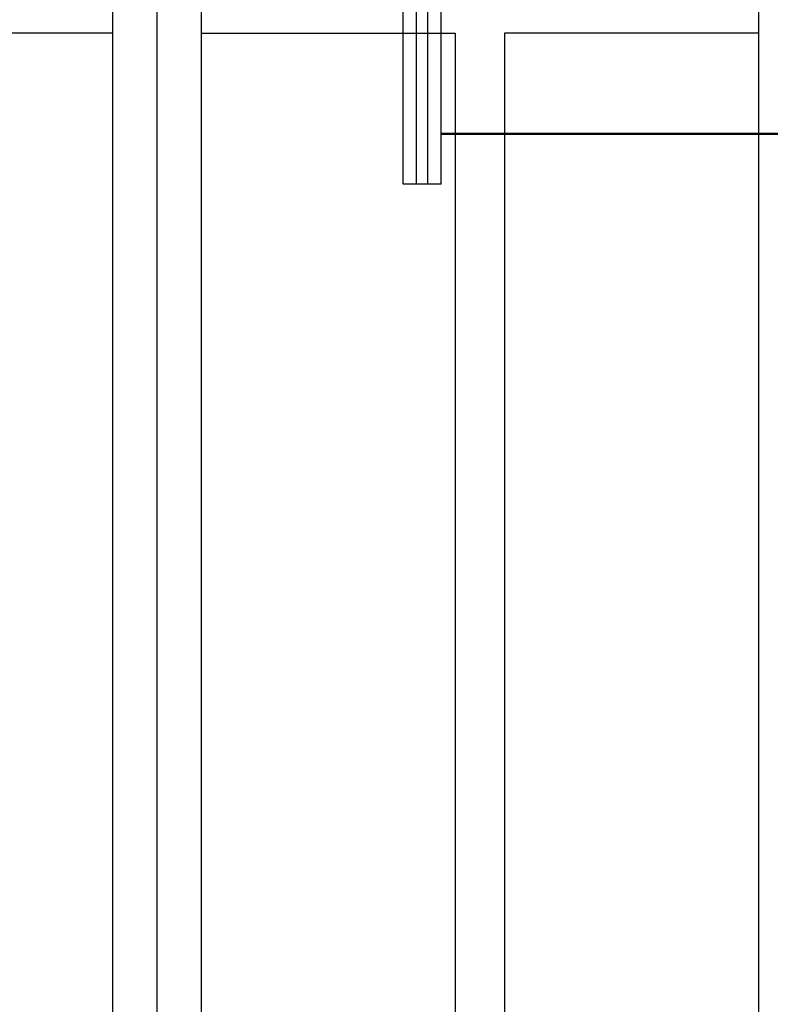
# Model space of a CAD drawing. Extents: x -287416 to 4934791, y -504132 to 1826789.
# Tile 247 of 256: x 2134454 to 2135062, y 42543 to 43341. Entities that reach past the tile are written whole.
import ezdxf

# ---------------------------------------------------------------- set-up
doc = ezdxf.new("R2010")
doc.units = 0
doc.header["$LTSCALE"] = 800
doc.header["$MEASUREMENT"] = 0
doc.layers.add('KEY PLAN', color=251, linetype='CONTINUOUS')

# ---------------------------------------------------------------- blocks, each defined once
blk = doc.blocks.new('UTCOMBINE')
at = {"layer": 'KEY PLAN'}
for p, q in [((-706780.62, 45382.89, 0), (-706780.62, 46911.52, 0)), ((-707267.92, 45726.59, 0), (-707267.92, 46828.94, 0)), ((-707267.92, 45726.59, 0), (-707267.92, 46828.94, 0)), ((-707267.92, 45726.59, 0), (-707267.92, 46828.94, 0)), ((-707267.92, 45726.59, 0), (-707267.92, 46828.94, 0)), ((-706816.62, 45726.59, 0), (-706816.62, 46828.94, 0)), ((-706780.62, 45220.29, 0), (-706780.62, 46829.58, 0)), ((-706744.62, 45726.59, 0), (-706744.62, 46828.94, 0)), ((-706744.62, 45726.59, 0), (-706744.62, 46828.94, 0)), ((-706744.62, 45726.59, 0), (-706744.62, 46828.94, 0)), ((-706744.62, 45726.59, 0), (-706744.62, 46828.94, 0)), ((-707062.3, 45383.96, 0), (-707062.3, 46783.94, 0)), ((-707022.24, 45383.96, 0), (-707022.24, 46783.94, 0)), ((-707022.24, 45383.96, 0), (-707022.24, 46783.94, 0)), ((-707267.92, 45299.19, 0), (-707267.92, 45726.59, 0)), ((-706816.62, 45299.19, 0), (-706816.62, 45726.59, 0)), ((-706744.62, 45299.19, 0), (-706744.62, 45726.59, 0)), ((-707010.82, 45506.37, 0), (-707010.82, 44987.46, 0)), ((-707010.82, 45506.37, 0), (-706980.22, 45506.37, 0)), ((-707000.02, 45506.37, 0), (-707000.02, 44987.46, 0)), ((-706991.02, 45506.37, 0), (-706991.02, 44987.46, 0)), ((-706980.22, 45506.37, 0), (-706980.22, 44987.46, 0)), ((-708360.82, 45466.14, 0), (-707010.82, 45466.14, 0)), ((-708360.82, 45466.14, 0), (-707010.82, 45466.14, 0)), ((-708360.82, 45465.14, 0), (-707010.82, 45465.14, 0)), ((-707267.92, 45383.96, 0), (-707062.3, 45383.96, 0)), ((-706816.62, 45383.96, 0), (-707022.24, 45383.96, 0)), ((-706744.62, 45383.96, 0), (-706539, 45383.96, 0))]:
    blk.add_line(p, q, dxfattribs=at)

msp = doc.modelspace()

# ---------------------------------------------------------------- block references
at = {"layer": 'KEY PLAN', "rotation": 180}
msp.add_blockref('UTCOMBINE', (1427784.7, 88713.58, 0), dxfattribs=at)

doc.saveas('drawing.dxf')
